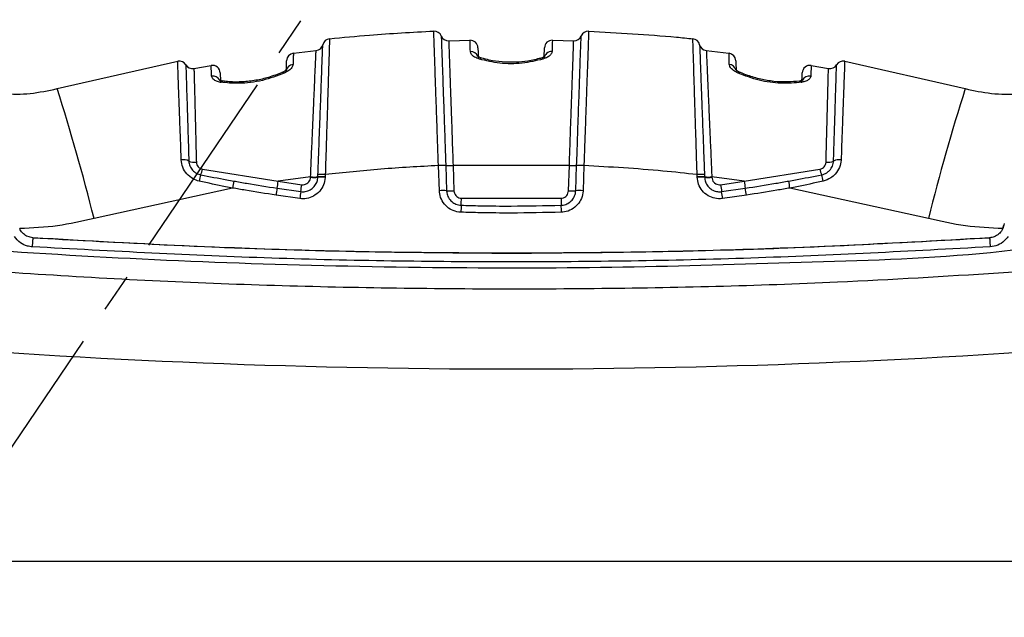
# Model space of a CAD drawing. Header units: millimetres. Extents: x 12 to 859, y 4 to 555.
# Tile 8 of 69: x 185 to 217, y 233 to 253. Entities that reach past the tile are written whole.
import ezdxf

# ---------------------------------------------------------------- set-up
doc = ezdxf.new("R2010")
doc.units = ezdxf.units.MM
doc.linetypes.add('CENTER', pattern=[10.16, 6.35, -1.27, 1.27, -1.27])
doc.layers.add('DEFAULT_1', color=7, linetype='CENTER')
doc.dimstyles.new('SLDDIMSTYLE1', dxfattribs={"dimtxt": 0.18, "dimasz": 3.556, "dimexe": 0, "dimexo": 0.0625, "dimgap": 0, "dimtad": 0, "dimtih": 1, "dimtoh": 1, "dimdec": 0, "dimrnd": 1e-09, "dimzin": 0, "dimdsep": 46, "dimtxsty": 'Standard', "dimsah": 1, "dimcen": 0.09, "dimadec": 0, "dimazin": 0, "dimtfac": 3.556, "dimtdec": 0, "dimtofl": 0, "dimtmove": 0, "dimatfit": 3, "dimfxl": 1, "dimfrac": 2, "dimtolj": 1, "dimtzin": 0, "dimarcsym": 0})

msp = doc.modelspace()

# ---------------------------------------------------------------- linework, layer by layer
at = {"color": 7, "linetype": 'Continuous', "lineweight": 25}
for p, q in [((195.112, 252.093), (195.112, 252.093)), ((198.532, 252.344), (198.532, 252.344)), ((198.779, 252.184), (198.779, 252.184)), ((199.024, 252.025), (199.723, 252.045)), ((202.427, 252.045), (203.125, 252.025)), ((203.37, 252.184), (203.37, 252.184)), ((203.617, 252.344), (203.617, 252.344)), ((207.037, 252.093), (207.037, 252.093)), ((193.927, 251.617), (194.672, 251.705)), ((200.103, 251.454), (200.105, 251.453)), ((207.477, 251.705), (208.222, 251.617)), ((186.176, 250.456), (190.13, 251.359)), ((190.664, 251.115), (191.228, 251.215)), ((210.921, 251.215), (211.486, 251.115)), ((212.019, 251.359), (215.973, 250.456)), ((208.596, 250.983), (208.598, 250.982)), ((191.611, 250.703), (191.609, 250.703)), ((198.688, 247.933), (198.688, 247.936)), ((198.717, 247.109), (198.688, 247.933)), ((198.927, 247.935), (198.927, 247.933)), ((198.927, 247.933), (198.956, 247.109)), ((202.983, 247.935), (199.166, 247.935)), ((199.166, 247.935), (199.195, 247.108)), ((202.954, 247.108), (202.983, 247.935)), ((203.193, 247.109), (203.222, 247.933)), ((203.222, 247.933), (203.222, 247.935)), ((203.461, 247.933), (203.432, 247.109)), ((203.461, 247.936), (203.461, 247.933)), ((190.942, 247.818), (193.43, 247.418)), ((194.49, 247.561), (193.43, 247.418)), ((194.49, 247.549), (194.49, 247.561)), ((194.729, 247.549), (194.73, 247.561)), ((194.969, 247.562), (194.969, 247.55)), ((207.18, 247.55), (207.18, 247.562)), ((207.419, 247.561), (207.42, 247.549)), ((208.72, 247.418), (207.659, 247.561)), ((207.659, 247.561), (207.659, 247.549)), ((208.72, 247.418), (211.207, 247.818)), ((191.928, 247.196), (187.384, 246.199)), ((193.394, 247.191), (194.169, 247.078)), ((193.43, 247.418), (194.201, 247.306)), ((207.948, 247.306), (208.72, 247.418)), ((207.98, 247.078), (208.756, 247.191)), ((214.765, 246.199), (210.221, 247.196)), ((194.137, 246.85), (193.358, 246.963)), ((199.441, 246.863), (202.708, 246.863)), ((208.792, 246.963), (208.012, 246.85)), ((217.194, 245.848), (217.243, 245.984)), ((217.24, 245.984), (217.204, 245.867)), ((217.242, 245.977), (217.24, 245.984)), ((217.252, 246.038), (217.242, 245.977)), ((216.774, 245.565), (216.862, 245.585)), ((246.287, 234.946), (155.863, 234.946))]:
    msp.add_line(p, q, dxfattribs=at)
at = {"color": 8, "linetype": 'Continuous', "lineweight": 25}
for p, q in [((190.398, 251.237), (190.399, 251.211)), ((211.751, 251.218), (211.751, 251.237))]:
    msp.add_line(p, q, dxfattribs=at)
at = {"color": 7, "linetype": 'Continuous', "lineweight": 25, "flags": 128}
for points in [[(185.375, 245.565), (185.374, 245.559), (185.373, 245.541), (185.371, 245.513), (185.369, 245.475), (185.366, 245.429), (185.363, 245.377), (185.359, 245.323), (185.356, 245.268)], [(216.774, 245.565), (216.775, 245.559), (216.776, 245.541), (216.778, 245.513), (216.78, 245.475), (216.783, 245.429), (216.786, 245.377), (216.79, 245.323), (216.793, 245.268)]]:
    msp.add_lwpolyline(points, dxfattribs=at)
at = {"color": 7, "linetype": 'Continuous', "lineweight": 25}
for centre, radius, start, end in [((195.138, 251.84), 0.254, 95.8919, 166.6579), ((198.543, 252.09), 0.254, 21.7428, 92.5087), ((199.015, 252.278), 0.254, 201.7428, 272.0349), ((199.728, 251.791), 0.254, 2, 91.3416), ((202.421, 251.791), 0.254, 88.6584, 178), ((203.134, 252.278), 0.254, 267.9651, 338.2572), ((203.606, 252.09), 0.254, 87.4913, 158.2572), ((207.011, 251.84), 0.254, 13.3421, 84.1081), ((194.644, 251.957), 0.254, 276.366, 346.6579), ((207.505, 251.957), 0.254, 193.3421, 263.634), ((193.958, 251.365), 0.254, 97.1104, 178), ((202.397, 251.429), 0.243, 86.1241, 175.3289), ((208.191, 251.365), 0.254, 2, 82.8896), ((190.178, 251.11), 0.254, 30.0945, 100.8607), ((190.618, 251.365), 0.254, 210.0948, 280.3869), ((191.271, 250.965), 0.254, 2, 99.8179), ((193.932, 251.01), 0.24, 93.308, 175.7895), ((210.878, 250.965), 0.254, 80.1821, 178), ((211.531, 251.365), 0.254, 259.6131, 329.9052), ((211.971, 251.11), 0.254, 79.1393, 149.9055), ((119.537, 229.25), 69.932, 14.02595, 17.65213), ((282.613, 229.25), 69.932, 162.34787, 165.97405), ((190.298, 247.672), 0.455, 64.1729, 96.251), ((190.69, 248.512), 0.472, 245.7015, 276.3903), ((198.801, 245.709), 2.23, 86.7608, 92.9113), ((198.802, 245.681), 2.255, 86.8317, 92.913), ((199.052, 250.187), 2.255, 266.8315, 272.9133), ((203.097, 250.187), 2.255, 267.0867, 273.1685), ((203.348, 245.709), 2.23, 87.0887, 93.2392), ((203.347, 245.681), 2.255, 87.087, 93.1683), ((211.459, 248.512), 0.472, 263.6097, 294.2985), ((211.851, 247.672), 0.455, 83.749, 115.8271), ((192.581, 247.11), 1.773, 162.9062, 169.9163), ((190.129, 247.958), 0.826, 336.6629, 350.1956), ((194.605, 249.82), 2.262, 267.0863, 273.1581), ((194.605, 249.808), 2.262, 267.0863, 273.1581), ((194.854, 245.291), 2.262, 87.0866, 93.1578), ((194.854, 245.303), 2.262, 87.0866, 93.1578), ((194.844, 245.384), 2.256, 86.7497, 92.8378), ((207.305, 245.384), 2.256, 87.1622, 93.2503), ((207.295, 245.303), 2.262, 86.8422, 92.9134), ((207.295, 245.291), 2.262, 86.8422, 92.9134), ((207.544, 249.82), 2.262, 266.8419, 272.9137), ((207.544, 249.808), 2.262, 266.8419, 272.9137), ((212.02, 247.958), 0.826, 189.8044, 203.3371), ((209.568, 247.11), 1.773, 10.0837, 17.0938), ((205.349, 244.907), 13.616, 169.338, 170.3207), ((209.603, 244.511), 16.43, 170.6138, 171.4171), ((177.223, 249.864), 16.39, 350.6119, 351.4172), ((176.129, 249.753), 18.237, 351.5659, 352.2896), ((226.02, 249.753), 18.237, 187.7104, 188.4341), ((224.926, 249.864), 16.39, 188.5828, 189.3881), ((192.546, 244.511), 16.43, 8.5829, 9.3862), ((196.8, 244.907), 13.616, 9.6793, 10.662), ((212.253, 244.397), 18.281, 171.5677, 172.2896), ((198.831, 244.857), 2.255, 86.8317, 92.913), ((199.081, 249.36), 2.255, 266.8315, 272.9133), ((122.657, 249.313), 76.823, 358.00083, 358.17258), ((279.492, 249.313), 76.823, 181.82742, 181.99917), ((203.069, 249.36), 2.255, 267.0867, 273.1685), ((203.318, 244.857), 2.255, 87.087, 93.1683), ((189.896, 244.397), 18.281, 7.7104, 8.4323), ((276.396, 243.947), 77.01, 178.00124, 178.17258), ((125.753, 243.947), 77.01, 1.82742, 1.99876), ((201.075, 495.262), 254, 265.13541, 270), ((201.075, 495.262), 254, 270, 274.86459)]:
    msp.add_arc(centre, radius, start, end, dxfattribs=at)
at = {"color": 8, "linetype": 'Continuous', "lineweight": 25}
for centre, radius, start, end in [((199.748, 251.419), 0.253, 22.5763, 92.7794), ((200.089, 251.383), 0.0722, 79.1426, 143.1896), ((202.06, 251.383), 0.0723, 36.8502, 100.5677), ((208.216, 251.006), 0.244, 16.4024, 86.3441), ((191.287, 250.61), 0.258, 29.6693, 99.5782), ((193.574, 250.918), 0.0683, 43.534, 106.7909), ((208.575, 250.918), 0.0679, 72.1436, 136.6188), ((210.86, 250.614), 0.255, 79.8745, 152.3984), ((191.604, 250.631), 0.0725, 86.5001, 149.663), ((210.545, 250.631), 0.0723, 30.2825, 93.9252)]:
    msp.add_arc(centre, radius, start, end, dxfattribs=at)
at = {"color": 7, "linetype": 'Continuous', "lineweight": 25}
for points, knots in [([(195.112, 252.093), (195.111, 252.059), (195.109, 252.005), (195.099, 251.656), (195.085, 251.211), (195.067, 250.612), (195.044, 249.893), (195.022, 249.183), (194.998, 248.424), (194.981, 247.899), (194.972, 247.636)], [0, 0, 0, 0, 0.17992, 0.290228, 0.40054, 0.552968, 0.665124, 0.777286, 0.888642, 1, 1, 1, 1]), ([(195.112, 252.093), (195.548, 252.135), (196.686, 252.246), (197.828, 252.307), (198.532, 252.344)], [0, 0, 0, 0, 0.383273, 1, 1, 1, 1]), ([(198.688, 247.936), (198.673, 248.358), (198.649, 249.037), (198.618, 249.907), (198.592, 250.651), (198.57, 251.284), (198.552, 251.779), (198.541, 252.099), (198.534, 252.305), (198.533, 252.331), (198.532, 252.344)], [0, 0, 0, 0, 0.179773, 0.289376, 0.402157, 0.555479, 0.665075, 0.777848, 0.88734, 1, 1, 1, 1]), ([(198.779, 252.184), (198.78, 252.172), (198.78, 252.147), (198.787, 251.951), (198.798, 251.641), (198.815, 251.165), (198.836, 250.554), (198.861, 249.838), (198.885, 249.15), (198.907, 248.506), (198.921, 248.099), (198.927, 247.935)], [0, 0, 0, 0, 0.111045, 0.22209, 0.333236, 0.444382, 0.597648, 0.708784, 0.81992, 0.927428, 1, 1, 1, 1]), ([(199.735, 251.672), (199.732, 251.758), (199.726, 251.934), (199.723, 252.033), (199.723, 252.042), (199.723, 252.045)], [0, 0, 0, 0, 0.396567, 0.804634, 1, 1, 1, 1]), ([(202.427, 252.045), (202.426, 252.033), (202.425, 252.01), (202.42, 251.856), (202.415, 251.717), (202.414, 251.672)], [0, 0, 0, 0, 0.396567, 0.804634, 1, 1, 1, 1]), ([(203.222, 247.935), (203.228, 248.091), (203.242, 248.494), (203.264, 249.137), (203.291, 249.922), (203.316, 250.626), (203.336, 251.21), (203.351, 251.634), (203.362, 251.944), (203.369, 252.146), (203.369, 252.171), (203.37, 252.184)], [0, 0, 0, 0, 0.0687461, 0.1782923, 0.2910154, 0.4442696, 0.5538358, 0.6633915, 0.7761252, 0.8864391, 1, 1, 1, 1]), ([(203.617, 252.344), (203.617, 252.344), (203.617, 252.344), (203.615, 252.297), (203.608, 252.099), (203.597, 251.774), (203.581, 251.337), (203.56, 250.728), (203.534, 250.001), (203.505, 249.187), (203.482, 248.519), (203.467, 248.097), (203.461, 247.936)], [0, 0, 0, 0, 0.001576, 0.11271, 0.223844, 0.334978, 0.446112, 0.55568, 0.708945, 0.820092, 0.931238, 1, 1, 1, 1]), ([(203.617, 252.344), (204.577, 252.29), (205.719, 252.226), (206.856, 252.111), (207.037, 252.093)], [0, 0, 0, 0, 0.840993, 1, 1, 1, 1]), ([(207.177, 247.636), (207.168, 247.899), (207.151, 248.424), (207.127, 249.183), (207.105, 249.893), (207.082, 250.612), (207.064, 251.211), (207.05, 251.656), (207.04, 252.005), (207.038, 252.059), (207.037, 252.093)], [0, 0, 0, 0, 0.111358, 0.222714, 0.334876, 0.447032, 0.59946, 0.709772, 0.82008, 1, 1, 1, 1]), ([(194.733, 247.637), (194.742, 247.89), (194.761, 248.394), (194.788, 249.123), (194.814, 249.803), (194.839, 250.49), (194.86, 251.059), (194.876, 251.486), (194.885, 251.751), (194.89, 251.881), (194.891, 251.894), (194.891, 251.899)], [0, 0, 0, 0, 0.11174, 0.223477, 0.335725, 0.447967, 0.600222, 0.710256, 0.820285, 0.931433, 1, 1, 1, 1]), ([(199.024, 252.025), (199.025, 252.013), (199.025, 251.989), (199.032, 251.798), (199.042, 251.502), (199.056, 251.093), (199.074, 250.591), (199.094, 250.006), (199.12, 249.274), (199.144, 248.567), (199.161, 248.084), (199.166, 247.935)], [0, 0, 0, 0, 0.111317, 0.222416, 0.333515, 0.444613, 0.555712, 0.666811, 0.777909, 0.931626, 1, 1, 1, 1]), ([(199.982, 251.8), (199.982, 251.797), (199.983, 251.788), (199.986, 251.697), (199.992, 251.532), (199.995, 251.448)], [0, 0, 0, 0, 0.195366, 0.591933, 1, 1, 1, 1]), ([(202.154, 251.448), (202.156, 251.491), (202.16, 251.619), (202.166, 251.765), (202.166, 251.788), (202.167, 251.8)], [0, 0, 0, 0, 0.195366, 0.591933, 1, 1, 1, 1]), ([(202.983, 247.935), (202.991, 248.177), (203.008, 248.661), (203.032, 249.357), (203.055, 250.008), (203.075, 250.592), (203.093, 251.095), (203.107, 251.501), (203.119, 251.838), (203.124, 252.005), (203.125, 252.02), (203.125, 252.025)], [0, 0, 0, 0, 0.111314, 0.222413, 0.333512, 0.444611, 0.55571, 0.666809, 0.777908, 0.931626, 1, 1, 1, 1]), ([(207.258, 251.899), (207.259, 251.867), (207.261, 251.816), (207.273, 251.486), (207.289, 251.062), (207.31, 250.492), (207.335, 249.807), (207.362, 249.083), (207.39, 248.346), (207.409, 247.841), (207.416, 247.637)], [0, 0, 0, 0, 0.179385, 0.287907, 0.399546, 0.551862, 0.662559, 0.776452, 0.909552, 1, 1, 1, 1]), ([(193.927, 251.617), (193.927, 251.605), (193.926, 251.582), (193.922, 251.43), (193.919, 251.293), (193.918, 251.25)], [0, 0, 0, 0, 0.398117, 0.807781, 1, 1, 1, 1]), ([(194.49, 247.561), (194.501, 247.808), (194.523, 248.302), (194.554, 249.014), (194.583, 249.678), (194.609, 250.275), (194.631, 250.785), (194.649, 251.195), (194.662, 251.492), (194.669, 251.651), (194.672, 251.701), (194.672, 251.704), (194.672, 251.705)], [0, 0, 0, 0, 0.112776, 0.225548, 0.338316, 0.451078, 0.563051, 0.675017, 0.785685, 0.896349, 0.971622, 1, 1, 1, 1]), ([(200.031, 251.426), (199.975, 251.447), (199.862, 251.49), (199.759, 251.582), (199.743, 251.641), (199.735, 251.672)], [0, 0, 0, 0, 0.328728, 0.662443, 1, 1, 1, 1]), ([(200.103, 251.455), (200.085, 251.46), (200.037, 251.474), (199.993, 251.498), (199.972, 251.519), (199.975, 251.514), (199.976, 251.513)], [0, 0, 0, 0, 0.220477, 0.60221, 0.939434, 1, 1, 1, 1]), ([(202.118, 251.426), (201.894, 251.372), (201.448, 251.264), (200.69, 251.266), (200.249, 251.373), (200.031, 251.426)], [0, 0, 0, 0, 0.3362775, 0.6713434, 1, 1, 1, 1]), ([(202.047, 251.455), (201.908, 251.421), (201.646, 251.357), (201.209, 251.314), (200.776, 251.324), (200.397, 251.378), (200.188, 251.435), (200.106, 251.458)], [0, 0, 0, 0, 0.226854, 0.430489, 0.645277, 0.861476, 1, 1, 1, 1]), ([(202.173, 251.513), (202.172, 251.513), (202.172, 251.512), (202.136, 251.486), (202.076, 251.46), (202.02, 251.448), (201.998, 251.443)], [0, 0, 0, 0, 0.194113, 0.466446, 0.78984, 1, 1, 1, 1]), ([(202.414, 251.672), (202.413, 251.665), (202.41, 251.629), (202.372, 251.565), (202.272, 251.483), (202.169, 251.445), (202.118, 251.426)], [0, 0, 0, 0, 0.075808, 0.405564, 0.704928, 1, 1, 1, 1]), ([(207.477, 251.705), (207.478, 251.693), (207.479, 251.669), (207.487, 251.481), (207.5, 251.184), (207.518, 250.78), (207.54, 250.279), (207.565, 249.696), (207.594, 249.044), (207.621, 248.41), (207.643, 247.91), (207.655, 247.649), (207.659, 247.561)], [0, 0, 0, 0, 0.109487, 0.218977, 0.328469, 0.437965, 0.548058, 0.658157, 0.76947, 0.880788, 0.959819, 1, 1, 1, 1]), ([(208.231, 251.25), (208.229, 251.335), (208.225, 251.508), (208.222, 251.605), (208.222, 251.614), (208.222, 251.617)], [0, 0, 0, 0, 0.398121, 0.807737, 1, 1, 1, 1]), ([(190.248, 248.124), (190.247, 248.152), (190.237, 248.432), (190.218, 248.947), (190.19, 249.693), (190.167, 250.324), (190.15, 250.812), (190.139, 251.125), (190.132, 251.322), (190.131, 251.347), (190.13, 251.359)], [0, 0, 0, 0, 0.014971, 0.151334, 0.28769, 0.472347, 0.605708, 0.739062, 0.869532, 1, 1, 1, 1]), ([(190.399, 251.211), (190.399, 251.203), (190.4, 251.18), (190.405, 251.005), (190.414, 250.7), (190.429, 250.223), (190.448, 249.614), (190.471, 248.87), (190.487, 248.361), (190.496, 248.082)], [0, 0, 0, 0, 0.081065, 0.219247, 0.360353, 0.501467, 0.696602, 0.833822, 1, 1, 1, 1]), ([(190.664, 251.115), (190.664, 251.103), (190.664, 251.08), (190.669, 250.892), (190.676, 250.596), (190.687, 250.193), (190.7, 249.69), (190.714, 249.164), (190.728, 248.61), (190.737, 248.246), (190.743, 248.043)], [0, 0, 0, 0, 0.12939, 0.262558, 0.391984, 0.52513, 0.655337, 0.789241, 0.88293, 1, 1, 1, 1]), ([(191.244, 250.864), (191.24, 250.948), (191.233, 251.117), (191.229, 251.205), (191.228, 251.213), (191.228, 251.215)], [0, 0, 0, 0, 0.407836, 0.827461, 1, 1, 1, 1]), ([(193.704, 251.079), (193.704, 251.079), (193.704, 251.078), (193.676, 251.051), (193.628, 251.016), (193.574, 250.994), (193.552, 250.985)], [0, 0, 0, 0, 0.165067, 0.43367, 0.764881, 1, 1, 1, 1]), ([(193.918, 251.25), (193.909, 251.216), (193.892, 251.152), (193.785, 251.047), (193.677, 250.992), (193.623, 250.965)], [0, 0, 0, 0, 0.361108, 0.683015, 1, 1, 1, 1]), ([(193.692, 251.028), (193.694, 251.069), (193.698, 251.195), (193.703, 251.339), (193.704, 251.362), (193.704, 251.374)], [0, 0, 0, 0, 0.192244, 0.590344, 1, 1, 1, 1]), ([(208.526, 250.965), (208.469, 250.994), (208.356, 251.052), (208.255, 251.157), (208.239, 251.219), (208.231, 251.25)], [0, 0, 0, 0, 0.339645, 0.667371, 1, 1, 1, 1]), ([(208.445, 251.374), (208.445, 251.371), (208.445, 251.363), (208.448, 251.273), (208.454, 251.11), (208.457, 251.028)], [0, 0, 0, 0, 0.192245, 0.590349, 1, 1, 1, 1]), ([(208.597, 250.984), (208.576, 250.993), (208.52, 251.016), (208.468, 251.053), (208.443, 251.082), (208.445, 251.079), (208.446, 251.078)], [0, 0, 0, 0, 0.215141, 0.603278, 0.899609, 1, 1, 1, 1]), ([(210.921, 251.215), (210.92, 251.204), (210.919, 251.18), (210.912, 251.031), (210.907, 250.902), (210.905, 250.864)], [0, 0, 0, 0, 0.407832, 0.827493, 1, 1, 1, 1]), ([(211.406, 248.043), (211.412, 248.275), (211.424, 248.739), (211.441, 249.37), (211.455, 249.928), (211.468, 250.394), (211.477, 250.754), (211.482, 250.972), (211.485, 251.093), (211.485, 251.107), (211.486, 251.115)], [0, 0, 0, 0, 0.134339, 0.26867, 0.403002, 0.537325, 0.670509, 0.803687, 0.894693, 1, 1, 1, 1]), ([(211.653, 248.082), (211.654, 248.109), (211.662, 248.38), (211.678, 248.88), (211.701, 249.607), (211.72, 250.223), (211.735, 250.7), (211.744, 251.006), (211.75, 251.185), (211.75, 251.208), (211.751, 251.218)], [0, 0, 0, 0, 0.01554, 0.157269, 0.29899, 0.491255, 0.630293, 0.769324, 0.905474, 1, 1, 1, 1]), ([(212.019, 251.359), (212.018, 251.347), (212.017, 251.323), (212.01, 251.127), (211.999, 250.814), (211.982, 250.327), (211.958, 249.685), (211.93, 248.916), (211.911, 248.391), (211.901, 248.124)], [0, 0, 0, 0, 0.128674, 0.260955, 0.392424, 0.527687, 0.712348, 0.853888, 1, 1, 1, 1]), ([(191.542, 250.667), (191.53, 250.669), (191.468, 250.679), (191.365, 250.713), (191.267, 250.782), (191.252, 250.837), (191.244, 250.864)], [0, 0, 0, 0, 0.064066, 0.336483, 0.666916, 1, 1, 1, 1]), ([(191.525, 250.974), (191.525, 250.972), (191.526, 250.965), (191.528, 250.883), (191.534, 250.724), (191.537, 250.643)], [0, 0, 0, 0, 0.172526, 0.580349, 1, 1, 1, 1]), ([(193.623, 250.965), (193.393, 250.877), (192.931, 250.701), (192.172, 250.606), (191.736, 250.648), (191.542, 250.667)], [0, 0, 0, 0, 0.356713, 0.713207, 1, 1, 1, 1]), ([(193.554, 250.984), (193.409, 250.929), (193.14, 250.826), (192.693, 250.72), (192.254, 250.671), (191.881, 250.672), (191.682, 250.698), (191.612, 250.708)], [0, 0, 0, 0, 0.2427049, 0.4500897, 0.6688304, 0.8847831, 1, 1, 1, 1]), ([(210.608, 250.667), (210.384, 250.647), (209.937, 250.606), (209.184, 250.714), (208.749, 250.879), (208.526, 250.965)], [0, 0, 0, 0, 0.327756, 0.653482, 1, 1, 1, 1]), ([(210.54, 250.705), (210.409, 250.692), (210.141, 250.665), (209.698, 250.686), (209.256, 250.762), (208.884, 250.868), (208.679, 250.953), (208.6, 250.986)], [0, 0, 0, 0, 0.209685, 0.429726, 0.643008, 0.862356, 1, 1, 1, 1]), ([(210.905, 250.864), (210.904, 250.853), (210.898, 250.817), (210.852, 250.759), (210.754, 250.698), (210.656, 250.678), (210.608, 250.667)], [0, 0, 0, 0, 0.135954, 0.443123, 0.723591, 1, 1, 1, 1]), ([(210.612, 250.643), (210.613, 250.679), (210.618, 250.798), (210.623, 250.939), (210.623, 250.962), (210.624, 250.974)], [0, 0, 0, 0, 0.172525, 0.580346, 1, 1, 1, 1]), ([(184.141, 250.323), (184.23, 250.313), (184.61, 250.27), (185.299, 250.27), (185.881, 250.394), (186.176, 250.456)], [0, 0, 0, 0, 0.131166, 0.559334, 1, 1, 1, 1]), ([(191.609, 250.704), (191.593, 250.706), (191.55, 250.711), (191.508, 250.729), (191.504, 250.733), (191.502, 250.734)], [0, 0, 0, 0, 0.23957, 0.625103, 1, 1, 1, 1]), ([(210.647, 250.733), (210.648, 250.734), (210.651, 250.737), (210.629, 250.723), (210.59, 250.71), (210.552, 250.706), (210.54, 250.705)], [0, 0, 0, 0, 0.083003, 0.450885, 0.833652, 1, 1, 1, 1]), ([(215.973, 250.456), (216.26, 250.395), (216.841, 250.271), (217.531, 250.269), (217.919, 250.313), (218.008, 250.323)], [0, 0, 0, 0, 0.428171, 0.868834, 1, 1, 1, 1]), ([(190.836, 247.421), (190.767, 247.442), (190.613, 247.49), (190.423, 247.653), (190.283, 247.874), (190.26, 248.04), (190.248, 248.124)], [0, 0, 0, 0, 0.2139769, 0.4805754, 0.7355618, 1, 1, 1, 1]), ([(190.496, 248.082), (190.496, 248.08), (190.498, 248.025), (190.522, 247.918), (190.611, 247.777), (190.739, 247.674), (190.841, 247.644), (190.887, 247.631)], [0, 0, 0, 0, 0.00969, 0.262486, 0.515589, 0.782727, 1, 1, 1, 1]), ([(190.743, 248.043), (190.746, 248.015), (190.754, 247.959), (190.803, 247.887), (190.869, 247.838), (190.92, 247.824), (190.942, 247.818)], [0, 0, 0, 0, 0.261483, 0.525061, 0.786497, 1, 1, 1, 1]), ([(198.688, 247.933), (198.058, 247.899), (196.816, 247.833), (195.58, 247.701), (194.972, 247.636)], [0, 0, 0, 0, 0.50786, 1, 1, 1, 1]), ([(207.177, 247.636), (206.803, 247.677), (205.568, 247.813), (204.327, 247.884), (203.461, 247.933)], [0, 0, 0, 0, 0.3025522, 1, 1, 1, 1]), ([(211.207, 247.818), (211.234, 247.825), (211.287, 247.84), (211.351, 247.893), (211.396, 247.963), (211.403, 248.016), (211.406, 248.043)], [0, 0, 0, 0, 0.251308, 0.497836, 0.745623, 1, 1, 1, 1]), ([(211.262, 247.631), (211.266, 247.632), (211.324, 247.644), (211.42, 247.684), (211.54, 247.783), (211.63, 247.915), (211.645, 248.026), (211.653, 248.082)], [0, 0, 0, 0, 0.018051, 0.274477, 0.465502, 0.734502, 1, 1, 1, 1]), ([(211.901, 248.124), (211.901, 248.119), (211.897, 248.035), (211.858, 247.863), (211.731, 247.663), (211.547, 247.499), (211.4, 247.45), (211.313, 247.421)], [0, 0, 0, 0, 0.016038, 0.267825, 0.538744, 0.729564, 1, 1, 1, 1]), ([(190.887, 247.631), (191.173, 247.575), (191.533, 247.504), (191.895, 247.439), (191.969, 247.426)], [0, 0, 0, 0, 0.794591, 1, 1, 1, 1]), ([(194.969, 247.55), (194.969, 247.546), (194.965, 247.46), (194.928, 247.296), (194.797, 247.082), (194.601, 246.924), (194.368, 246.839), (194.211, 246.846), (194.137, 246.85)], [0, 0, 0, 0, 0.009767, 0.211596, 0.405811, 0.617226, 0.818901, 1, 1, 1, 1]), ([(194.169, 247.078), (194.219, 247.076), (194.325, 247.071), (194.482, 247.128), (194.613, 247.234), (194.698, 247.371), (194.724, 247.478), (194.729, 247.536), (194.729, 247.547), (194.729, 247.549)], [0, 0, 0, 0, 0.18098, 0.382537, 0.59387, 0.788047, 0.95972, 0.990233, 1, 1, 1, 1]), ([(194.201, 247.306), (194.23, 247.305), (194.287, 247.303), (194.369, 247.336), (194.434, 247.392), (194.479, 247.466), (194.486, 247.522), (194.49, 247.549)], [0, 0, 0, 0, 0.201362, 0.402721, 0.604164, 0.805846, 1, 1, 1, 1]), ([(194.73, 247.561), (194.73, 247.565), (194.731, 247.591), (194.732, 247.616), (194.733, 247.637)], [0, 0, 0, 0, 0.152352, 1, 1, 1, 1]), ([(194.972, 247.636), (194.971, 247.615), (194.97, 247.591), (194.97, 247.566), (194.969, 247.562)], [0, 0, 0, 0, 0.8476568, 1, 1, 1, 1]), ([(207.18, 247.562), (207.18, 247.566), (207.179, 247.591), (207.178, 247.615), (207.177, 247.636)], [0, 0, 0, 0, 0.152343, 1, 1, 1, 1]), ([(208.012, 246.85), (208.008, 246.85), (207.923, 246.838), (207.756, 246.847), (207.524, 246.938), (207.335, 247.102), (207.209, 247.318), (207.19, 247.475), (207.18, 247.55)], [0, 0, 0, 0, 0.009942, 0.211518, 0.401803, 0.613218, 0.814901, 1, 1, 1, 1]), ([(207.416, 247.637), (207.417, 247.616), (207.418, 247.591), (207.419, 247.565), (207.419, 247.561)], [0, 0, 0, 0, 0.847648, 1, 1, 1, 1]), ([(207.42, 247.549), (207.426, 247.499), (207.439, 247.393), (207.524, 247.248), (207.651, 247.137), (207.8, 247.079), (207.909, 247.071), (207.966, 247.076), (207.977, 247.078), (207.98, 247.078)], [0, 0, 0, 0, 0.1850904, 0.3867403, 0.5980771, 0.788256, 0.9599288, 0.9900648, 1, 1, 1, 1]), ([(207.659, 247.549), (207.663, 247.52), (207.671, 247.464), (207.717, 247.389), (207.784, 247.334), (207.864, 247.303), (207.92, 247.305), (207.948, 247.306)], [0, 0, 0, 0, 0.202072, 0.404151, 0.606106, 0.807799, 1, 1, 1, 1]), ([(210.18, 247.426), (210.254, 247.439), (210.616, 247.504), (210.976, 247.575), (211.262, 247.631)], [0, 0, 0, 0, 0.205409, 1, 1, 1, 1]), ([(191.928, 247.196), (191.853, 247.211), (191.488, 247.281), (191.125, 247.359), (190.836, 247.421)], [0, 0, 0, 0, 0.2052081, 1, 1, 1, 1]), ([(193.358, 246.963), (193.023, 247.015), (192.546, 247.09), (192.07, 247.172), (191.928, 247.196)], [0, 0, 0, 0, 0.701228, 1, 1, 1, 1]), ([(191.969, 247.426), (192.11, 247.401), (192.584, 247.318), (193.06, 247.243), (193.394, 247.191)], [0, 0, 0, 0, 0.298755, 1, 1, 1, 1]), ([(208.756, 247.191), (209.089, 247.243), (209.565, 247.318), (210.039, 247.401), (210.18, 247.426)], [0, 0, 0, 0, 0.7012452, 1, 1, 1, 1]), ([(210.221, 247.196), (210.079, 247.172), (209.603, 247.09), (209.126, 247.015), (208.792, 246.963)], [0, 0, 0, 0, 0.298772, 1, 1, 1, 1]), ([(211.313, 247.421), (211.024, 247.359), (210.661, 247.281), (210.296, 247.211), (210.221, 247.196)], [0, 0, 0, 0, 0.7947919, 1, 1, 1, 1]), ([(199.425, 246.403), (199.421, 246.403), (199.335, 246.406), (199.172, 246.442), (198.959, 246.572), (198.8, 246.765), (198.728, 246.959), (198.719, 247.075), (198.717, 247.109)], [0, 0, 0, 0, 0.011088, 0.235223, 0.446521, 0.681613, 0.905924, 1, 1, 1, 1]), ([(198.956, 247.109), (198.958, 247.086), (198.964, 247.007), (199.012, 246.876), (199.119, 246.747), (199.265, 246.656), (199.375, 246.641), (199.433, 246.633)], [0, 0, 0, 0, 0.094121, 0.318524, 0.553668, 0.76497, 1, 1, 1, 1]), ([(199.195, 247.108), (199.199, 247.08), (199.207, 247.023), (199.253, 246.948), (199.32, 246.893), (199.387, 246.867), (199.428, 246.864), (199.441, 246.863)], [0, 0, 0, 0, 0.224655, 0.449318, 0.673831, 0.89805, 1, 1, 1, 1]), ([(202.708, 246.863), (202.737, 246.867), (202.794, 246.874), (202.868, 246.92), (202.924, 246.987), (202.949, 247.054), (202.953, 247.095), (202.954, 247.108)], [0, 0, 0, 0, 0.223928, 0.447849, 0.671912, 0.896266, 1, 1, 1, 1]), ([(202.716, 246.633), (202.738, 246.635), (202.815, 246.64), (202.946, 246.687), (203.077, 246.793), (203.17, 246.94), (203.185, 247.051), (203.193, 247.109)], [0, 0, 0, 0, 0.089409, 0.31365, 0.548775, 0.764759, 1, 1, 1, 1]), ([(203.432, 247.109), (203.432, 247.105), (203.429, 247.019), (203.392, 246.855), (203.26, 246.641), (203.064, 246.483), (202.871, 246.414), (202.756, 246.405), (202.724, 246.403)], [0, 0, 0, 0, 0.010852, 0.235297, 0.451216, 0.686318, 0.910578, 1, 1, 1, 1]), ([(199.433, 246.633), (199.643, 246.627), (200.19, 246.611), (201.285, 246.6), (202.169, 246.62), (202.716, 246.633)], [0, 0, 0, 0, 0.192016, 0.500008, 1, 1, 1, 1]), ([(202.724, 246.403), (202.174, 246.39), (201.286, 246.37), (200.186, 246.381), (199.636, 246.397), (199.425, 246.403)], [0, 0, 0, 0, 0.499992, 0.807984, 1, 1, 1, 1]), ([(187.384, 246.199), (186.986, 246.107), (186.183, 245.92), (185.36, 245.885), (184.945, 245.867)], [0, 0, 0, 0, 0.496122, 1, 1, 1, 1]), ([(217.204, 245.867), (216.796, 245.884), (215.972, 245.919), (215.17, 246.105), (214.765, 246.199)], [0, 0, 0, 0, 0.496123, 1, 1, 1, 1]), ([(185.356, 245.268), (185.304, 245.274), (185.166, 245.292), (184.948, 245.393), (184.832, 245.531), (184.771, 245.604)], [0, 0, 0, 0, 0.225691, 0.593819, 1, 1, 1, 1]), ([(185.378, 245.565), (185.321, 245.574), (185.208, 245.593), (185.062, 245.69), (184.981, 245.791), (184.951, 245.855), (184.945, 245.867)], [0, 0, 0, 0, 0.3088738, 0.6177409, 0.9268008, 1, 1, 1, 1]), ([(217.204, 245.867), (217.197, 245.852), (217.165, 245.786), (217.081, 245.684), (216.935, 245.591), (216.825, 245.573), (216.771, 245.565)], [0, 0, 0, 0, 0.088314, 0.398003, 0.707413, 1, 1, 1, 1]), ([(217.378, 245.604), (217.339, 245.554), (217.248, 245.437), (217.045, 245.309), (216.877, 245.281), (216.793, 245.268)], [0, 0, 0, 0, 0.276151, 0.638025, 1, 1, 1, 1]), ([(179.859, 245.479), (179.859, 245.479), (181.969, 245.302), (186.193, 244.995), (192.539, 244.699), (198.723, 244.57), (204.741, 244.578), (210.592, 244.767), (216.447, 244.923), (220.337, 245.543), (222.29, 245.479), (222.29, 245.479)], [0, 0, 0, 0, 0, 0.149498, 0.299044, 0.44859, 0.586293, 0.723995, 0.861997, 1, 1, 1, 1, 1]), ([(216.793, 245.268), (214.177, 245.127), (208.941, 244.845), (201.077, 244.739), (193.211, 244.844), (187.975, 245.126), (185.356, 245.268)], [0, 0, 0, 0, 0.2498768, 0.5, 0.7498768, 1, 1, 1, 1]), ([(185.375, 245.565), (187.988, 245.424), (193.218, 245.143), (201.072, 245.037), (208.929, 245.143), (214.158, 245.424), (216.774, 245.565)], [0, 0, 0, 0, 0.249877, 0.5, 0.749877, 1, 1, 1, 1]), ([(201.075, 245.049), (199.375, 245.062), (195.907, 245.088), (190.673, 245.258), (187.143, 245.463), (185.378, 245.565)], [0, 0, 0, 0, 0.324651, 0.66225, 1, 1, 1, 1]), ([(216.771, 245.565), (215.074, 245.466), (211.613, 245.265), (206.379, 245.09), (202.843, 245.063), (201.075, 245.049)], [0, 0, 0, 0, 0.324651, 0.66225, 1, 1, 1, 1]), ([(222.349, 244.78), (218.829, 244.524), (212.654, 244.074), (203.801, 243.854), (195.803, 243.894), (187.797, 244.176), (182.466, 244.578), (179.8, 244.78)], [0, 0, 0, 0, 0.248505, 0.435999, 0.623492, 0.811746, 1, 1, 1, 1])]:
    msp.add_open_spline(points, degree=3, knots=knots, dxfattribs=at)

# ---------------------------------------------------------------- leaders
at = {"layer": 'DEFAULT_1'}
msp.add_leader([(198.441, 258.987), (168.518, 214.891)], dimstyle='SLDDIMSTYLE1', dxfattribs=at)

doc.saveas('drawing.dxf')
